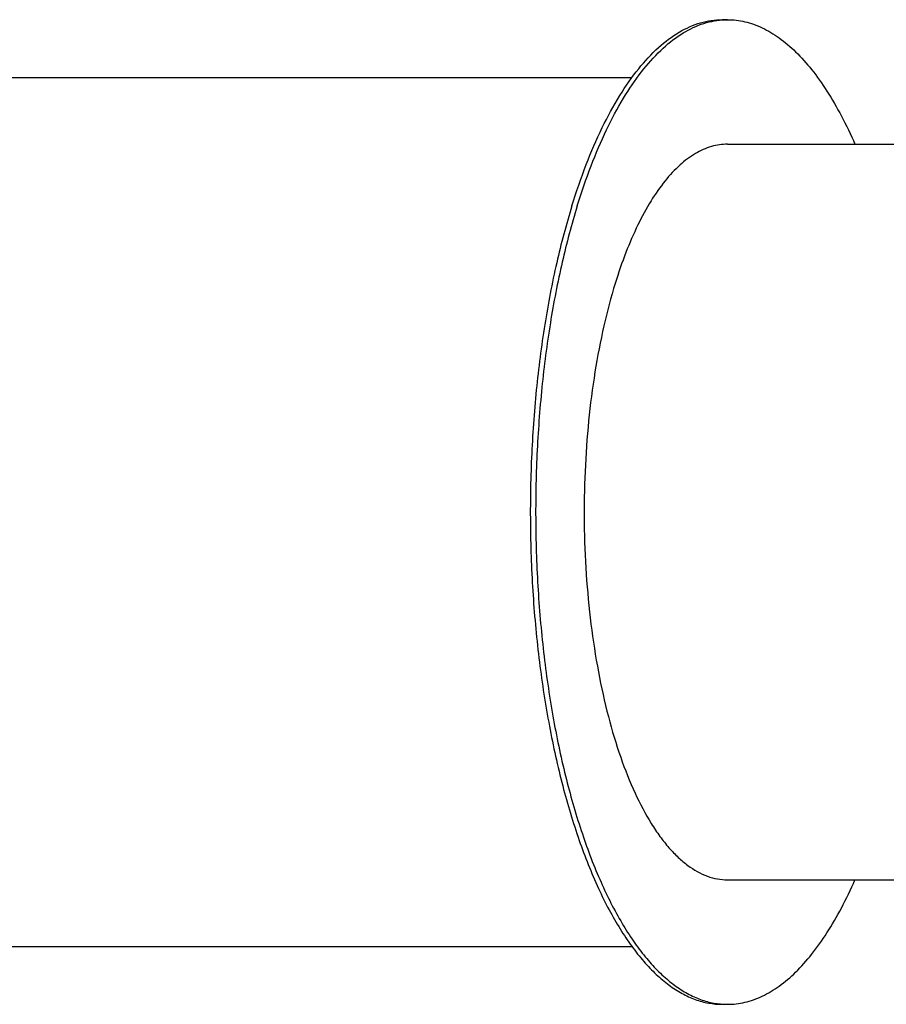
# Model space of a CAD drawing. Header units: millimetres. Extents: x 0 to 2100, y 0 to 2970.
# Tile 6 of 8: x 1317 to 1616, y 1148 to 1488. Entities that reach past the tile are written whole.
import ezdxf

# ---------------------------------------------------------------- set-up
doc = ezdxf.new("R2010")
doc.units = ezdxf.units.MM
doc.header["$LTSCALE"] = 193.6
doc.layers.get('0').update_dxf_attribs({"linetype": 'CONTINUOUS'})
doc.layers.add('_ACHSEN', color=7, linetype='CONTINUOUS')

msp = doc.modelspace()

# ---------------------------------------------------------------- linework, layer by layer
at = {"color": 7, "linetype": 'Continuous'}
for p, q in [((1560.89, 1444.51), (1707.8, 1444.51)), ((1560.89, 1190.51), (1707.8, 1190.51))]:
    msp.add_line(p, q, dxfattribs=at)
for points, knots in [([(1560.89, 1444.51), (1559.96, 1444.51), (1558.08, 1444.38), (1554.29, 1443.55), (1549.53, 1441.4), (1544.16, 1437.31), (1539.03, 1431.74), (1534.2, 1424.75), (1529.71, 1416.44), (1525.61, 1406.9), (1523.26, 1400.05), (1522.15, 1396.46)], [0, 0, 0, 0, 0.042653, 0.086049, 0.1776, 0.279379, 0.394272, 0.523738, 0.668181, 0.82724, 1, 1, 1, 1]), ([(1522.15, 1396.46), (1520.65, 1391.62), (1517.98, 1381.49), (1514.95, 1365.63), (1512.79, 1348.84), (1511.57, 1331.44), (1511.29, 1313.76), (1511.97, 1296.16), (1513.6, 1278.97), (1516.13, 1262.54), (1519.52, 1247.17), (1523.7, 1233.16), (1528.6, 1220.77), (1533.34, 1211.71), (1537.47, 1205.54), (1540.57, 1201.61), (1543.78, 1198.24), (1548.02, 1194.66), (1552.61, 1192.04), (1557.38, 1190.73), (1559.73, 1190.51), (1560.89, 1190.51)], [0, 0, 0, 0, 0.06739, 0.139403, 0.214938, 0.292784, 0.371662, 0.450261, 0.52728, 0.601464, 0.671643, 0.736779, 0.796016, 0.848757, 0.872616, 0.894804, 0.91538, 0.934449, 0.968725, 0.984569, 1, 1, 1, 1])]:
    msp.add_open_spline(points, degree=3, knots=knots, dxfattribs=at)
at = {"layer": '_ACHSEN', "color": 7, "linetype": 'Continuous'}
for p, q in [((1559.05, 1487.51), (1560.89, 1487.51)), ((728.25, 1467.51), (1527.9, 1467.51)), ((728.25, 1167.51), (1527.91, 1167.51)), ((1559.05, 1147.51), (1560.89, 1147.51))]:
    msp.add_line(p, q, dxfattribs=at)
for centre, start, end in [((1560.89, 1461.67), 90.0028, 94.0743), ((1560.89, 1173.36), 265.9278, 269.9972)]:
    msp.add_arc(centre, 25.84, start, end, dxfattribs=at)
for points, knots in [([(1507.19, 1423.19), (1508.68, 1428), (1511.82, 1437.16), (1517.31, 1449.94), (1523.32, 1461.06), (1529.79, 1470.41), (1536.65, 1477.87), (1543.85, 1483.35), (1550.21, 1486.22), (1555.29, 1487.33), (1557.8, 1487.51), (1559.05, 1487.51)], [0, 0, 0, 0, 0.17276, 0.331819, 0.476262, 0.605728, 0.720621, 0.8224, 0.913951, 0.957347, 1, 1, 1, 1]), ([(1509.03, 1423.19), (1510.47, 1427.86), (1513.52, 1436.76), (1518.82, 1449.21), (1524.61, 1460.12), (1530.84, 1469.37), (1537.44, 1476.85), (1544.36, 1482.49), (1550.49, 1485.62), (1555.4, 1487.01), (1557.84, 1487.36), (1559.05, 1487.45)], [0, 0, 0, 0, 0.171216, 0.329319, 0.473438, 0.603192, 0.718865, 0.821658, 0.914005, 0.957518, 1, 1, 1, 1]), ([(1560.89, 1487.51), (1562.9, 1487.51), (1567.04, 1487.02), (1573.1, 1484.84), (1579.01, 1481.26), (1584.74, 1476.35), (1590.25, 1470.14), (1595.51, 1462.69), (1600.47, 1454.06), (1603.45, 1447.81), (1604.89, 1444.52)], [0, 0, 0, 0, 0.093414, 0.190975, 0.296217, 0.411751, 0.539266, 0.679678, 0.833303, 1, 1, 1, 1]), ([(1507.19, 1423.19), (1505.19, 1416.72), (1501.61, 1403.16), (1497.55, 1381.93), (1494.67, 1359.44), (1493.03, 1336.15), (1492.66, 1312.49), (1493.57, 1288.93), (1495.74, 1265.93), (1499.13, 1243.92), (1503.67, 1223.35), (1509.27, 1204.6), (1514.88, 1190.4), (1519.87, 1180.3), (1523.69, 1173.62), (1527.69, 1167.63), (1531.85, 1162.37), (1536.14, 1157.86), (1540.56, 1154.13), (1545.08, 1151.2), (1549.68, 1149.08), (1554.34, 1147.8), (1557.49, 1147.51), (1559.05, 1147.51)], [0, 0, 0, 0, 0.067383, 0.139387, 0.214913, 0.292751, 0.371619, 0.450209, 0.52722, 0.601395, 0.671566, 0.736694, 0.795925, 0.82314, 0.848684, 0.872541, 0.894727, 0.9153, 0.934367, 0.952097, 0.968728, 0.984571, 1, 1, 1, 1]), ([(1509.03, 1423.19), (1507.06, 1416.8), (1503.52, 1403.42), (1499.48, 1382.48), (1496.6, 1360.3), (1494.93, 1337.32), (1494.49, 1313.95), (1495.31, 1290.66), (1497.35, 1267.88), (1500.59, 1246.03), (1504.96, 1225.54), (1510.38, 1206.79), (1516.74, 1190.12), (1522.91, 1177.84), (1528.29, 1169.4), (1532.35, 1163.97), (1536.54, 1159.28), (1540.87, 1155.33), (1545.29, 1152.16), (1549.81, 1149.77), (1554.4, 1148.19), (1557.51, 1147.69), (1559.05, 1147.58)], [0, 0, 0, 0, 0.066928, 0.138404, 0.213365, 0.290639, 0.368989, 0.447145, 0.523845, 0.597866, 0.668065, 0.73342, 0.793079, 0.846424, 0.870638, 0.893203, 0.914162, 0.933602, 0.951666, 0.968558, 0.984556, 1, 1, 1, 1]), ([(1560.89, 1147.51), (1562.9, 1147.51), (1567.04, 1148.01), (1573.1, 1150.19), (1579.01, 1153.76), (1584.74, 1158.68), (1590.24, 1164.88), (1595.5, 1172.33), (1600.47, 1180.95), (1603.44, 1187.2), (1604.89, 1190.49)], [0, 0, 0, 0, 0.093421, 0.190988, 0.296233, 0.411768, 0.539281, 0.67969, 0.83331, 1, 1, 1, 1])]:
    msp.add_open_spline(points, degree=3, knots=knots, dxfattribs=at)

doc.saveas('drawing.dxf')
